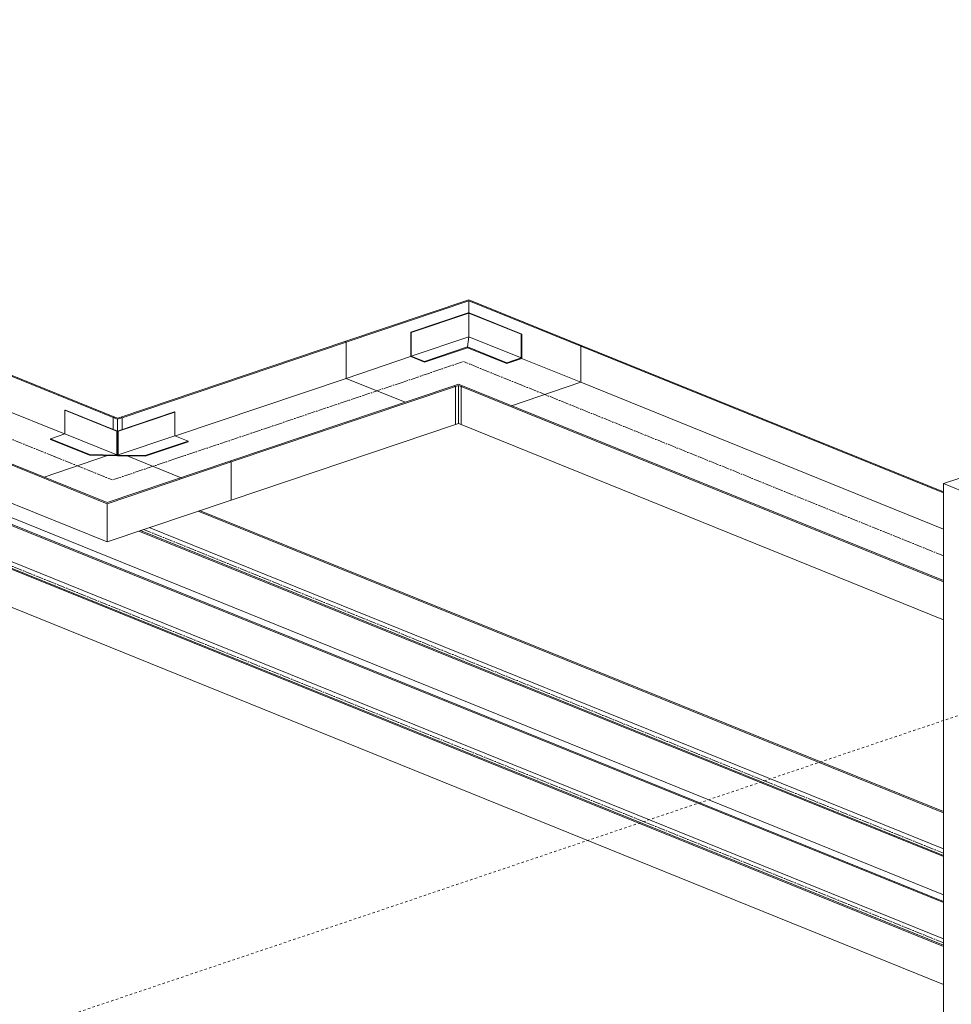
# Model space of a CAD drawing. Header units: millimetres. Extents: x 5617 to 168562, y 7718 to 149254.
# Tile 69 of 76: x 108946 to 110083, y 140439 to 141640. Entities that reach past the tile are written whole.
import ezdxf

# ---------------------------------------------------------------- set-up
doc = ezdxf.new("R2010")
doc.units = ezdxf.units.MM
doc.linetypes.add('Осевая', pattern=[14, 10, -2, 0, -2])
doc.linetypes.add('Скрыто_2_', pattern=[6, 3, -3])
doc.layers.add('Границы 3D вида', color=7, linetype='Скрыто_2_', lineweight=20, true_color=0x0080c0)
for name, color, linetype, lineweight in [('Кабельные лотки', 7, 'Continuous', 18), ('Осевая линия', 7, 'Осевая', 18), ('Соединительные детали кабельных лотков', 7, 'Continuous', 18)]:
    doc.layers.add(name, color=color, linetype=linetype, lineweight=lineweight)

# ---------------------------------------------------------------- blocks, each defined once
blk = doc.blocks.new('OSTEC_CLH - ЛН_ ЛП - СЛУМИ - Угол горизонтальный - ZS - Цинкование по методу Сендзимира-1215273-МКСС_К1_L01_1_КСБ_СС')
at = {"layer": 'Осевая линия'}
for p, q in [((80922.1, 141107), (80992.9, 141078.4)), ((80922.8, 141106.7), (80922.1, 141107)), ((81070.5, 141104.5), (80992.9, 141078.4))]:
    blk.add_line(p, q, dxfattribs=at)
at = {"layer": 'Соединительные детали кабельных лотков'}
for p, q in [((80994.1, 141154.5), (80996, 141155.1)), ((80994.1, 141139.7), (80994.1, 141154.5)), ((80999.2, 141152.5), (80994.1, 141154.5)), ((80996, 141155.1), (80999.4, 141153.8)), ((80999.2, 141152.5), (81004.8, 141154.3)), ((80999.2, 141137.6), (80999.2, 141152.5)), ((81003.1, 141155), (80999.4, 141153.8)), ((81004.8, 141154.3), (81003.1, 141155)), ((81004.8, 141154.3), (81004.8, 141139.5)), ((80848.3, 141105.4), (80850.2, 141106)), ((80848.3, 141058.9), (80848.3, 141105.4)), ((80986.5, 141049.5), (80848.3, 141105.4)), ((80986.7, 141050.8), (80850.2, 141106)), ((80909.6, 141081.9), (80987.2, 141108.1)), ((81076.7, 141081.1), (81011.1, 141107.7)), ((80986.5, 141049.5), (81137.9, 141100.5)), ((81136.2, 141101.2), (80986.7, 141050.8)), ((81137.9, 141100.5), (81136.2, 141101.2)), ((81137.9, 141100.5), (81137.9, 141054)), ((80986.5, 141003), (80848.3, 141058.9)), ((81137.9, 141054), (80986.5, 141003)), ((80986.5, 141003), (80986.5, 141049.5))]:
    blk.add_line(p, q, dxfattribs=at)
blk = doc.blocks.new('OSTEC_U - ЛН_ ЛП - СЛУМИ - OSTEC_U - ЛН_ ЛП - СЛУМИ-1215245-МКСС_К1_L01_1_КСБ_СС')
at = {"layer": 'Соединительные детали кабельных лотков'}
for p, q in [((80935.8, 141163.7), (80935.1, 141163.5)), ((80935.1, 141163.5), (80999.2, 141137.6)), ((80935.1, 141134.6), (80935.1, 141163.5)), ((80999.2, 141138.1), (80935.8, 141163.7)), ((81068.7, 141161.5), (80999.2, 141138.1)), ((80999.2, 141137.6), (81069.3, 141161.3)), ((81069.3, 141161.3), (81068.7, 141161.5)), ((81069.3, 141161.3), (81069.3, 141132.4)), ((80917.4, 141128.6), (80935.1, 141134.6)), ((80917.4, 141128.6), (80965.2, 141109.3)), ((80917.4, 141127.8), (80917.4, 141128.6)), ((80965.2, 141108.5), (80917.4, 141127.8)), ((80935.1, 141134.6), (80998.4, 141109)), ((80998.3, 141137.6), (80998.3, 141107.9)), ((80998.4, 141137.4), (80999.2, 141137.6)), ((80998.4, 141137.4), (80998.4, 141107.7)), ((80999.2, 141137.6), (80999.2, 141108.7)), ((80999.2, 141137.6), (80999.9, 141137.4)), ((80999.2, 141108.7), (80999.2, 141137.6)), ((80999.9, 141107.7), (80999.9, 141137.4)), ((80999.9, 141109), (81069.3, 141132.4)), ((81000.1, 141107.9), (81000.1, 141137.6)), ((81069.3, 141132.4), (81085.5, 141125.8)), ((81033.1, 141108.1), (81085.5, 141125.8)), ((81085.5, 141125), (81033.1, 141107.3)), ((81085.5, 141125.8), (81085.5, 141125)), ((80965.2, 141109.3), (80998.4, 141108.7)), ((80965.2, 141108.5), (80965.2, 141109.3)), ((80999.2, 141107.9), (80965.2, 141108.5)), ((81033.1, 141107.3), (80999.2, 141107.9)), ((81000.4, 141108.7), (81033.1, 141108.1)), ((81033.1, 141108.1), (81033.1, 141107.3))]:
    blk.add_line(p, q, dxfattribs=at)
for points in [[(80998.5, 141137.9, 0), (80998.4, 141137.8, 0), (80998.3, 141137.7, 0), (80998.3, 141137.7, 0), (80998.3, 141137.6, 0), (80998.3, 141137.5, 0)], [(80999.9, 141137.4, 0), (81000, 141137.5, 0), (81000, 141137.6, 0), (81000.1, 141137.6, 0), (81000, 141137.7, 0), (80999.9, 141137.8, 0), (80999.8, 141137.8, 0)], [(80998.3, 141107.8, 0), (80998.3, 141107.8, 0), (80998.3, 141107.9, 0)], [(81000.1, 141107.9, 0), (81000, 141107.8, 0), (81000, 141107.7, 0), (80999.9, 141107.7, 0)]]:
    blk.add_polyline3d(points, dxfattribs=at)
blk = doc.blocks.new('OSTEC_CLH - ЛН_ ЛП - СЛУМИ - Угол горизонтальный - ZS - Цинкование по методу Сендзимира-V105-МКСС_К1_L01_1_КСБ_СС')
at = {"layer": 'Осевая линия'}
for p, q in [((81343.8, 141196.6), (81421.3, 141222.8)), ((81492.1, 141194.1), (81421.3, 141222.8)), ((81491.4, 141194.4), (81492.1, 141194.1))]:
    blk.add_line(p, q, dxfattribs=at)
at = {"layer": 'Соединительные детали кабельных лотков'}
for p, q in [((81427.8, 141298.2), (81276.3, 141247.1)), ((81278.1, 141246.4), (81427.6, 141296.8)), ((81427.6, 141296.8), (81564.1, 141241.6)), ((81427.6, 141296.8), (81427.6, 141282)), ((81427.8, 141298.2), (81566, 141242.2)), ((81276.3, 141247.1), (81278.1, 141246.4)), ((81278.1, 141202.3), (81278.1, 141246.4)), ((81566, 141242.2), (81564.1, 141241.6)), ((81564.1, 141241.6), (81564.1, 141197.5)), ((81357.9, 141229.2), (81278.1, 141202.3)), ((81491.1, 141227), (81564.1, 141197.5)), ((81278.1, 141202.3), (81350, 141173.2)), ((81415, 141195.2), (81409.5, 141193.3)), ((81409.5, 141193.3), (81411.2, 141192.6)), ((81411.2, 141192.6), (81414.9, 141193.8)), ((81411.2, 141146.1), (81411.2, 141192.6)), ((81418.2, 141192.5), (81414.9, 141193.8)), ((81414.9, 141193.8), (81414.9, 141147.4)), ((81415, 141195.2), (81420.1, 141193.1)), ((81420.1, 141193.1), (81418.2, 141192.5)), ((81418.2, 141192.5), (81418.2, 141146)), ((81564.1, 141197.5), (81479.6, 141169)), ((81414.9, 141147.4), (81411.2, 141146.1)), ((81414.9, 141147.4), (81418.2, 141146))]:
    blk.add_line(p, q, dxfattribs=at)
blk = doc.blocks.new('OSTEC_U - ЛН_ ЛП - СЛУМИ - OSTEC_U - ЛН_ ЛП - СЛУМИ-V106-МКСС_К1_L01_1_КСБ_СС')
at = {"layer": 'Соединительные детали кабельных лотков'}
for p, q in [((81426.9, 141282.2), (81356.8, 141258.6)), ((81357.4, 141258.3), (81427.5, 141282)), ((81427.1, 141282.3), (81427.5, 141282)), ((81427.5, 141282), (81428.1, 141282.3)), ((81427.5, 141253.1), (81427.5, 141282)), ((81427.5, 141282), (81491.6, 141256.1)), ((81427.5, 141282), (81427.5, 141253.1)), ((81427.9, 141282.3), (81427.7, 141282.3)), ((81492.2, 141256.3), (81428.2, 141282.2)), ((81356.8, 141258.6), (81357.4, 141258.3)), ((81356.8, 141228.8), (81356.8, 141258.6)), ((81357.4, 141229.4), (81357.4, 141258.3)), ((81357.4, 141229.4), (81427.5, 141253.1)), ((81426, 141240.6), (81427.5, 141253.1)), ((81427.5, 141253.1), (81426, 141240.6)), ((81427.5, 141253.1), (81491.6, 141227.2)), ((81491.6, 141256.1), (81492.2, 141256.3)), ((81491.6, 141256.1), (81491.6, 141227.2)), ((81492.2, 141256.3), (81492.2, 141226.6)), ((81373.5, 141222.9), (81426, 141240.6)), ((81426, 141239.7), (81373.5, 141222.1)), ((81426, 141239.7), (81426, 141240.6)), ((81426, 141240.6), (81473.9, 141221.2)), ((81426, 141240.6), (81426, 141239.7)), ((81473.9, 141220.4), (81426, 141239.7)), ((81373.5, 141222.1), (81356.8, 141228.8)), ((81373.5, 141222.9), (81357.4, 141229.4)), ((81373.5, 141222.1), (81373.5, 141222.9)), ((81491.6, 141227.2), (81473.9, 141221.2)), ((81492.2, 141226.6), (81473.9, 141220.4)), ((81473.9, 141221.2), (81473.9, 141220.4))]:
    blk.add_line(p, q, dxfattribs=at)
blk.add_polyline3d([(81427.9, 141282.3, 0), (81427.7, 141282.3, 0), (81427.5, 141282.3, 0)], dxfattribs=at)

msp = doc.modelspace()

# ---------------------------------------------------------------- linework, layer by layer
at = {"layer": 'Границы 3D вида'}
msp.add_line((112608.9, 141639.7), (108233.2, 140165), dxfattribs=at)
at = {"layer": 'Кабельные лотки'}
for p, q in [((109062.5, 141155.1), (107915.8, 141619)), ((109060.6, 141154.5), (107913.9, 141618.4)), ((109001.2, 141134.5), (107913.9, 141574.3)), ((110073.2, 140564.4), (107912.4, 141438.5)), ((110073.2, 140563), (107912.4, 141437.1)), ((110073.2, 140518.9), (107912.4, 141393)), ((110073.2, 140511), (107912.4, 141385.1)), ((110073.2, 140509.7), (107912.4, 141383.7)), ((110073.2, 140463.2), (107912.4, 141337.2)), ((108267.7, 141303.1), (110073.2, 140572.7)), ((109069.6, 141155), (109342.9, 141247.1)), ((109342.9, 141247.1), (109344.6, 141246.4)), ((109071.3, 141154.3), (109344.6, 141246.4)), ((109344.6, 141246.4), (109344.6, 141202.3)), ((109630.6, 141241.6), (109632.5, 141242.2)), ((109630.6, 141197.5), (109630.6, 141241.6)), ((110073.2, 141062.6), (109630.6, 141241.6)), ((110073.2, 141064), (109632.5, 141242.2)), ((109136.3, 141132.2), (109344.6, 141202.3)), ((109344.6, 141202.3), (109416.5, 141173.2)), ((109202.7, 141101.2), (109476, 141193.3)), ((109204.4, 141100.5), (109477.7, 141192.6)), ((109476, 141193.3), (109477.7, 141192.6)), ((109477.7, 141192.6), (109477.7, 141146.1)), ((109484.7, 141192.5), (109486.6, 141193.1)), ((109484.7, 141146), (109484.7, 141192.5)), ((110073.2, 140954.4), (109484.7, 141192.5)), ((110073.2, 140955.8), (109486.6, 141193.1)), ((109546.1, 141169), (109630.6, 141197.5)), ((110073.2, 141018.5), (109630.6, 141197.5)), ((109062.5, 141155.1), (109060.6, 141154.5)), ((109060.6, 141154.5), (109060.6, 141139.7)), ((109071.3, 141154.3), (109069.6, 141155)), ((109071.3, 141139.5), (109071.3, 141154.3)), ((109204.4, 141054), (109477.7, 141146.1)), ((110073.2, 140908), (109484.7, 141146)), ((109053.7, 141108.1), (108976.2, 141081.9)), ((109143.2, 141081.1), (109077.6, 141107.7)), ((109204.4, 141100.5), (109202.7, 141101.2)), ((109204.4, 141054), (109204.4, 141100.5)), ((110091.9, 141080.3), (110073.2, 141074)), ((110073.2, 141074), (110106.9, 141060.4)), ((110073.2, 139410.5), (110073.2, 141074)), ((109163.9, 141040.4), (110073.2, 140672.6)), ((109165.8, 141041), (110073.2, 140674)), ((109104.4, 141020.3), (110073.2, 140628.5)), ((109091.9, 141016.1), (110073.2, 140619.2)), ((109093.8, 141016.7), (110073.2, 140620.6))]:
    msp.add_line(p, q, dxfattribs=at)
at = {"layer": 'Осевая линия'}
for p, q in [((108988.7, 141107), (107841.9, 141570.9)), ((110073.2, 140513.8), (107912.4, 141387.8)), ((109137, 141104.5), (109410.3, 141196.6)), ((110073.2, 140986), (109558.6, 141194.1)), ((109097.5, 141018), (110073.2, 140623.3))]:
    msp.add_line(p, q, dxfattribs=at)

# ---------------------------------------------------------------- block references
at = {"layer": 'Соединительные детали кабельных лотков'}
for name in ['OSTEC_CLH - ЛН_ ЛП - СЛУМИ - Угол горизонтальный - ZS - Цинкование по методу Сендзимира-V105-МКСС_К1_L01_1_КСБ_СС', 'OSTEC_U - ЛН_ ЛП - СЛУМИ - OSTEC_U - ЛН_ ЛП - СЛУМИ-V106-МКСС_К1_L01_1_КСБ_СС', 'OSTEC_U - ЛН_ ЛП - СЛУМИ - OSTEC_U - ЛН_ ЛП - СЛУМИ-1215245-МКСС_К1_L01_1_КСБ_СС', 'OSTEC_CLH - ЛН_ ЛП - СЛУМИ - Угол горизонтальный - ZS - Цинкование по методу Сендзимира-1215273-МКСС_К1_L01_1_КСБ_СС']:
    msp.add_blockref(name, (28066.5, 0), dxfattribs=at)

doc.saveas('drawing.dxf')
